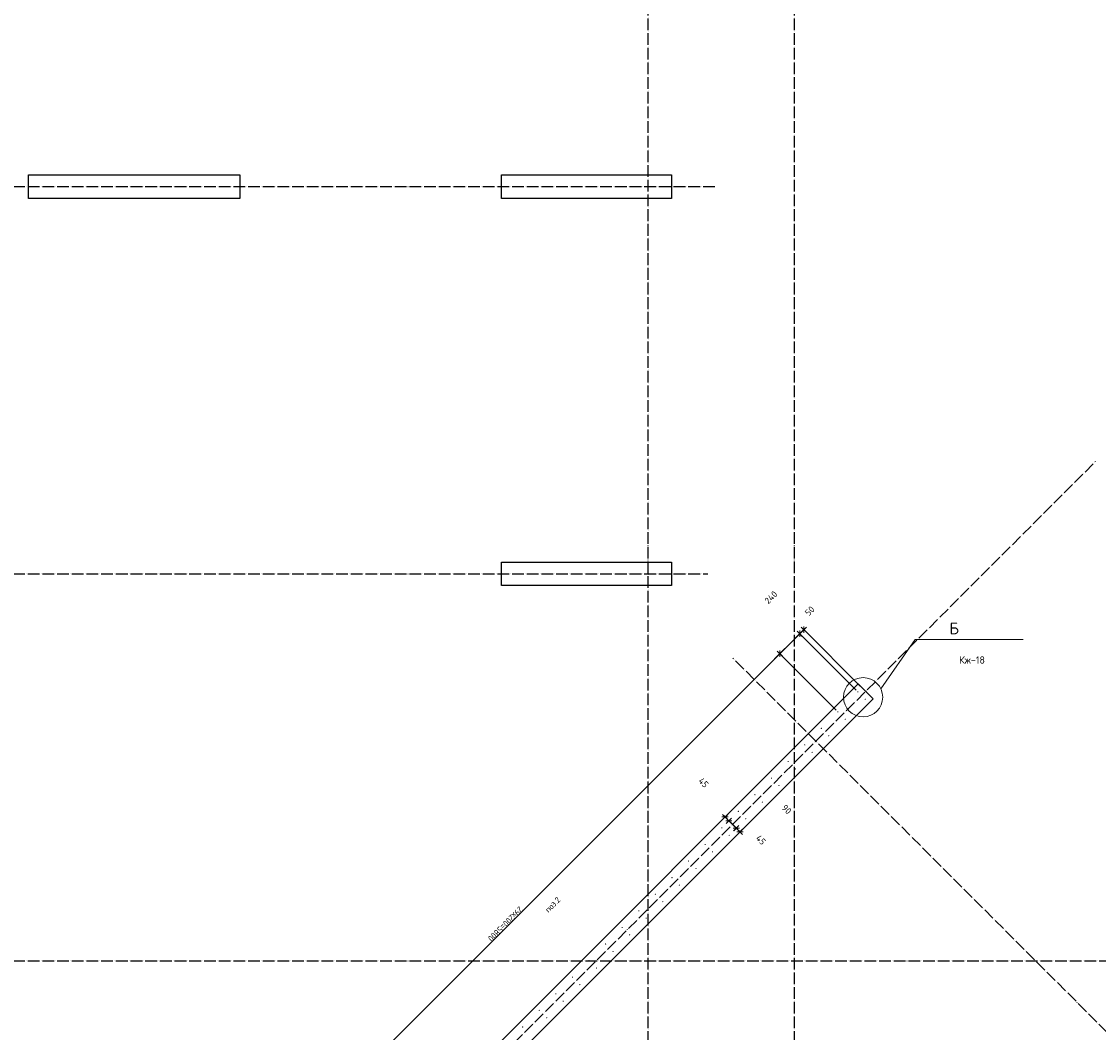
# Model space of a CAD drawing. Header units: millimetres. Extents: x -3026 to 47325, y -2839 to 55854.
# Tile 20 of 130: x 8560 to 17740, y 17890 to 26507. Entities that reach past the tile are written whole.
import ezdxf

# ---------------------------------------------------------------- set-up
doc = ezdxf.new("R2010")
doc.units = ezdxf.units.MM
doc.header["$PDMODE"] = 65
doc.linetypes.add('______11', pattern=[125, 100, -12.5, 0, -12.5])
doc.linetypes.add('______5', pattern=[275, 200, -25, 25, -25])
for name, color, linetype, lineweight in [('Standard', 7, 'Continuous', 25), ('Арм.стержн. вертикальными 1', 22, 'Continuous', 35), ('Обозначение разреза_ общее', 7, 'Continuous', 25), ('Размерная линия_ общее', 7, 'Continuous', 13)]:
    doc.layers.add(name, color=color, linetype=linetype, lineweight=lineweight)
doc.layers.add('Осевая линия_ общее', color=7, linetype='______5', lineweight=13, true_color=0xa0a0a0)
doc.styles.add('ISOCPEUR', font='ISOCPEUR')
doc.dimstyles.new('DIMSTYLE_3', dxfattribs={"dimtxt": 55, "dimasz": 62.5, "dimexe": 0, "dimexo": 0, "dimgap": 27.5, "dimtad": 2, "dimdec": 0, "dimrnd": 5, "dimzin": 12, "dimdsep": 46, "dimtxsty": 'ISOCPEUR', "dimblk1": 'ALL_ML_STRICH', "dimblk2": 'ALL_ML_STRICH', "dimsah": 1, "dimcen": 0, "dimclrd": 7, "dimclre": 256, "dimclrt": 7, "dimadec": 0, "dimazin": 0, "dimtfac": 1, "dimtdec": 0, "dimtix": 1, "dimtmove": 2, "dimatfit": 3, "dimfxl": 0, "dimtzin": 0, "dimlwd": 0, "dimlwe": -3, "dimarcsym": 0})
doc.dimstyles.new('DIMSTYLE_8', dxfattribs={"dimtxt": 55, "dimasz": 62.5, "dimexe": 0, "dimexo": 0, "dimgap": 27.5, "dimtad": 2, "dimdec": 0, "dimrnd": 5, "dimzin": 12, "dimdsep": 46, "dimtxsty": 'ISOCPEUR', "dimblk1": 'ALL_ML_STRICH', "dimblk2": 'ALL_ML_STRICH', "dimsah": 1, "dimcen": 0, "dimclrd": 7, "dimclre": 256, "dimclrt": 7, "dimadec": 0, "dimazin": 0, "dimtfac": 1, "dimtdec": 0, "dimtix": 1, "dimtmove": 2, "dimatfit": 3, "dimfxl": 0, "dimtvp": 1.2, "dimtzin": 0, "dimlwd": 0, "dimlwe": -3, "dimarcsym": 0})

# ---------------------------------------------------------------- blocks, each defined once
blk = doc.blocks.new('ALL_ML_STRICH')
at = {"color": 0, "linetype": 'ByBlock', "lineweight": -2}
for p, q in [((-1, 0), (0.5, 0)), ((-0.3, -0.3), (0.3, 0.3)), ((0, -0.5), (0, 0.5))]:
    blk.add_line(p, q, dxfattribs=at)
blk = doc.blocks.new('*D224')
at = {"layer": 'DEFPOINTS', "color": 7, "linetype": 'Continuous', "lineweight": 13, "transparency": 33554687}
for p in [(14590.1, 19759.5), (14551.2, 19656.3), (14557, 19726.4)]:
    blk.add_point(p, dxfattribs=at)
at = {"layer": 'Размерная линия_ общее', "color": 253, "linetype": 'Continuous', "lineweight": -2, "true_color": 0xa0a0a0, "transparency": 33554687}
for p, q in [((14576, 19745.3), (14557, 19726.4)), ((14565.3, 19670.4), (14589.2, 19694.2))]:
    blk.add_line(p, q, dxfattribs=at)
at = {"layer": 'Размерная линия_ общее', "color": 7, "linetype": 'Continuous', "lineweight": -2, "transparency": 33554687}
blk.add_line((14557, 19726.4), (14589.2, 19694.2), dxfattribs=at)
at = {"layer": 'Размерная линия_ общее', "color": 7, "linetype": 'Continuous', "lineweight": 13, "transparency": 33554687, "xscale": 62.5, "yscale": 62.5, "zscale": 62.5}
for p, rotation in [((14557, 19726.4), 135.0000000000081), ((14589.2, 19694.2), 315.0000000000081)]:
    blk.add_blockref('ALL_ML_STRICH', p, dxfattribs=dict(at, rotation=rotation))
at = {"layer": 'Размерная линия_ общее', "color": 7, "linetype": 'Continuous', "lineweight": 13, "transparency": 33554687, "insert": (14373, 20019.2), "char_height": 55, "width": 110, "attachment_point": 5, "rotation": 315, "style": 'ISOCPEUR'}
blk.add_mtext('\\A1;{45}', dxfattribs=at)
blk = doc.blocks.new('*D225')
at = {"layer": 'DEFPOINTS', "color": 7, "linetype": 'Continuous', "lineweight": 13, "transparency": 33554687}
for p in [(14551.2, 19656.3), (14589.2, 19694.2), (14614.5, 19593)]:
    blk.add_point(p, dxfattribs=at)
at = {"layer": 'Размерная линия_ общее', "color": 253, "linetype": 'Continuous', "lineweight": -2, "true_color": 0xa0a0a0, "transparency": 33554687}
for p, q in [((14565.3, 19670.4), (14589.2, 19694.2)), ((14628.7, 19607.1), (14652.5, 19630.9))]:
    blk.add_line(p, q, dxfattribs=at)
at = {"layer": 'Размерная линия_ общее', "color": 7, "linetype": 'Continuous', "lineweight": -2, "transparency": 33554687}
blk.add_line((14589.2, 19694.2), (14652.5, 19630.9), dxfattribs=at)
at = {"layer": 'Размерная линия_ общее', "color": 7, "linetype": 'Continuous', "lineweight": 13, "transparency": 33554687, "xscale": 62.5, "yscale": 62.5, "zscale": 62.5}
for p, rotation in [((14589.2, 19694.2), 135.0000000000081), ((14652.5, 19630.9), 315.0000000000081)]:
    blk.add_blockref('ALL_ML_STRICH', p, dxfattribs=dict(at, rotation=rotation))
at = {"layer": 'Размерная линия_ общее', "color": 7, "linetype": 'Continuous', "lineweight": 13, "transparency": 33554687, "insert": (15081.5, 19791.4), "char_height": 55, "width": 110, "attachment_point": 5, "rotation": 315, "style": 'ISOCPEUR'}
blk.add_mtext('\\A1;{90}', dxfattribs=at)
blk = doc.blocks.new('*D226')
at = {"layer": 'DEFPOINTS', "color": 7, "linetype": 'Continuous', "lineweight": 13, "transparency": 33554687}
for p in [(14614.5, 19593), (14652.5, 19630.9), (14717.4, 19632.2)]:
    blk.add_point(p, dxfattribs=at)
at = {"layer": 'Размерная линия_ общее', "color": 253, "linetype": 'Continuous', "lineweight": -2, "true_color": 0xa0a0a0, "transparency": 33554687}
for p, q in [((14628.7, 19607.1), (14652.5, 19630.9)), ((14703.2, 19618), (14684.3, 19599.1))]:
    blk.add_line(p, q, dxfattribs=at)
at = {"layer": 'Размерная линия_ общее', "color": 7, "linetype": 'Continuous', "lineweight": -2, "transparency": 33554687}
blk.add_line((14652.5, 19630.9), (14684.3, 19599.1), dxfattribs=at)
at = {"layer": 'Размерная линия_ общее', "color": 7, "linetype": 'Continuous', "lineweight": 13, "transparency": 33554687, "xscale": 62.5, "yscale": 62.5, "zscale": 62.5}
for p, rotation in [((14652.5, 19630.9), 135.0000000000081), ((14684.3, 19599.1), 315.0000000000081)]:
    blk.add_blockref('ALL_ML_STRICH', p, dxfattribs=dict(at, rotation=rotation))
at = {"layer": 'Размерная линия_ общее', "color": 7, "linetype": 'Continuous', "lineweight": 13, "transparency": 33554687, "insert": (14861.5, 19531), "char_height": 55, "width": 110, "attachment_point": 5, "rotation": 315, "style": 'ISOCPEUR'}
blk.add_mtext('\\A1;{45}', dxfattribs=at)
blk = doc.blocks.new('СЛОЖНЫЙ_ОБЪЕКТ_0')
at = {"layer": 'Осевая линия_ общее', "color": 253, "linetype": '______11', "lineweight": -3, "true_color": 0xa0a0a0, "transparency": 33554687}
for p, q in [((13900, -2590), (13900, 47490)), ((15150, -2590), (15150, 40000)), ((-2770, 25100), (14470, 25100)), ((552.2, 5594.3), (17713.7, 22755.7)), ((-2770, 21800), (14410, 21800)), ((21086.6, 14616.9), (14623.6, 21079.9)), ((-2770, 18500), (20260, 18500))]:
    blk.add_line(p, q, dxfattribs=at)
blk = doc.blocks.new('*D409')
at = {"layer": 'DEFPOINTS', "color": 7, "linetype": 'Continuous', "lineweight": 13, "transparency": 33554687}
for p in [(15228.4, 21323.6), (15688.2, 20793.2), (15723.5, 20828.5)]:
    blk.add_point(p, dxfattribs=at)
at = {"layer": 'Размерная линия_ общее', "color": 7, "linetype": 'Continuous', "lineweight": -2, "transparency": 33554687}
blk.add_line((15228.4, 21323.6), (15193.1, 21288.3), dxfattribs=at)
at = {"layer": 'Размерная линия_ общее', "color": 253, "linetype": 'Continuous', "lineweight": -2, "true_color": 0xa0a0a0, "transparency": 33554687}
for p, q in [((15709.4, 20842.7), (15228.4, 21323.6)), ((15674, 20807.3), (15193.1, 21288.3))]:
    blk.add_line(p, q, dxfattribs=at)
at = {"layer": 'Размерная линия_ общее', "color": 7, "linetype": 'Continuous', "lineweight": 13, "transparency": 33554687, "xscale": 62.49999999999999, "yscale": 62.5, "zscale": 62.5}
for p, rotation in [((15193.1, 21288.3), 225.0000000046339), ((15228.4, 21323.6), 45.00000000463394)]:
    blk.add_blockref('ALL_ML_STRICH', p, dxfattribs=dict(at, rotation=rotation))
at = {"layer": 'Размерная линия_ общее', "color": 7, "linetype": 'Continuous', "lineweight": 13, "transparency": 33554687, "insert": (15278.3, 21482.8), "char_height": 55, "width": 110, "attachment_point": 5, "rotation": 45, "style": 'ISOCPEUR'}
blk.add_mtext('\\A1;{50}', dxfattribs=at)
blk = doc.blocks.new('*D410')
at = {"layer": 'DEFPOINTS', "color": 7, "linetype": 'Continuous', "lineweight": 13, "transparency": 33554687}
for p in [(15193.1, 21288.3), (15688.2, 20793.2), (15518.5, 20623.5)]:
    blk.add_point(p, dxfattribs=at)
at = {"layer": 'Размерная линия_ общее', "color": 7, "linetype": 'Continuous', "lineweight": -2, "transparency": 33554687}
blk.add_line((15193.1, 21288.3), (15023.4, 21118.6), dxfattribs=at)
at = {"layer": 'Размерная линия_ общее', "color": 253, "linetype": 'Continuous', "lineweight": -2, "true_color": 0xa0a0a0, "transparency": 33554687}
for p, q in [((15674, 20807.3), (15193.1, 21288.3)), ((15504.3, 20637.6), (15023.4, 21118.6))]:
    blk.add_line(p, q, dxfattribs=at)
at = {"layer": 'Размерная линия_ общее', "color": 7, "linetype": 'Continuous', "lineweight": 13, "transparency": 33554687, "xscale": 62.49999999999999, "yscale": 62.5, "zscale": 62.5}
for p, rotation in [((15193.1, 21288.3), 45.00000000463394), ((15023.4, 21118.6), 225.0000000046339)]:
    blk.add_blockref('ALL_ML_STRICH', p, dxfattribs=dict(at, rotation=rotation))
at = {"layer": 'Размерная линия_ общее', "color": 7, "linetype": 'Continuous', "lineweight": 13, "transparency": 33554687, "insert": (14947.8, 21598.6), "char_height": 55, "width": 165, "attachment_point": 5, "rotation": 45, "style": 'ISOCPEUR'}
blk.add_mtext('\\A1;{240}', dxfattribs=at)
blk = doc.blocks.new('*D411')
at = {"layer": 'DEFPOINTS', "color": 7, "linetype": 'Continuous', "lineweight": 13, "transparency": 33554687}
for p in [(15023.4, 21118.6), (15518.5, 20623.5), (11417.2, 16522.2)]:
    blk.add_point(p, dxfattribs=at)
at = {"layer": 'Размерная линия_ общее', "color": 7, "linetype": 'Continuous', "lineweight": -2, "transparency": 33554687}
blk.add_line((15023.4, 21118.6), (10922.1, 17017.3), dxfattribs=at)
at = {"layer": 'Размерная линия_ общее', "color": 253, "linetype": 'Continuous', "lineweight": -2, "true_color": 0xa0a0a0, "transparency": 33554687}
for p, q in [((15504.3, 20637.6), (15023.4, 21118.6)), ((11403.1, 16536.4), (10922.1, 17017.3))]:
    blk.add_line(p, q, dxfattribs=at)
at = {"layer": 'Размерная линия_ общее', "color": 7, "linetype": 'Continuous', "lineweight": 13, "transparency": 33554687, "xscale": 62.49999999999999, "yscale": 62.5, "zscale": 62.5}
for p, rotation in [((15023.4, 21118.6), 45.00000000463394), ((10922.1, 17017.3), 225.0000000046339)]:
    blk.add_blockref('ALL_ML_STRICH', p, dxfattribs=dict(at, rotation=rotation))
at = {"layer": 'Размерная линия_ общее', "color": 7, "linetype": 'Continuous', "lineweight": 13, "transparency": 33554687, "insert": (12841.9, 18930.1), "char_height": 55, "width": 2.75, "attachment_point": 1, "rotation": 225, "line_spacing_factor": 0.60241, "style": 'ISOCPEUR'}
blk.add_mtext('\\W0.91;29х200=5800', dxfattribs=at)

msp = doc.modelspace()

# ---------------------------------------------------------------- hatches: boundary and pattern name
at = {"layer": 'Арм.стержн. вертикальными 1', "linetype": 'Continuous', "lineweight": 50, "transparency": 33554687}
for points in [[(15693.2, 20793.2), (15692.8, 20795.1), (15691.7, 20796.7), (15690.1, 20797.8), (15688.2, 20798.2), (15686.2, 20797.8), (15684.6, 20796.7), (15683.5, 20795.1), (15683.2, 20793.2), (15683.5, 20791.3), (15684.6, 20789.6), (15686.2, 20788.6), (15688.2, 20788.2), (15690.1, 20788.6), (15691.7, 20789.6), (15692.8, 20791.3)], [(15756.5, 20729.9), (15756.1, 20731.8), (15755, 20733.4), (15753.4, 20734.5), (15751.5, 20734.9), (15749.6, 20734.5), (15747.9, 20733.4), (15746.8, 20731.8), (15746.5, 20729.9), (15746.8, 20728), (15747.9, 20726.3), (15749.6, 20725.2), (15751.5, 20724.9), (15753.4, 20725.2), (15755, 20726.3), (15756.1, 20728)], [(15523.5, 20623.5), (15523.1, 20625.4), (15522, 20627), (15520.4, 20628.1), (15518.5, 20628.5), (15516.5, 20628.1), (15514.9, 20627), (15513.8, 20625.4), (15513.5, 20623.5), (15513.8, 20621.6), (15514.9, 20619.9), (15516.5, 20618.8), (15518.5, 20618.5), (15520.4, 20618.8), (15522, 20619.9), (15523.1, 20621.6)], [(15586.8, 20560.2), (15586.4, 20562.1), (15585.3, 20563.7), (15583.7, 20564.8), (15581.8, 20565.2), (15579.8, 20564.8), (15578.2, 20563.7), (15577.1, 20562.1), (15576.8, 20560.2), (15577.1, 20558.2), (15578.2, 20556.6), (15579.8, 20555.5), (15581.8, 20555.2), (15583.7, 20555.5), (15585.3, 20556.6), (15586.4, 20558.2)], [(15382, 20482), (15381.6, 20484), (15380.6, 20485.6), (15378.9, 20486.7), (15377, 20487), (15375.1, 20486.7), (15373.5, 20485.6), (15372.4, 20484), (15372, 20482), (15372.4, 20480.1), (15373.5, 20478.5), (15375.1, 20477.4), (15377, 20477), (15378.9, 20477.4), (15380.6, 20478.5), (15381.6, 20480.1)], [(15445.3, 20418.7), (15445, 20420.7), (15443.9, 20422.3), (15442.3, 20423.4), (15440.3, 20423.7), (15438.4, 20423.4), (15436.8, 20422.3), (15435.7, 20420.7), (15435.3, 20418.7), (15435.7, 20416.8), (15436.8, 20415.2), (15438.4, 20414.1), (15440.3, 20413.7), (15442.3, 20414.1), (15443.9, 20415.2), (15445, 20416.8)], [(15240.6, 20340.6), (15240.2, 20342.5), (15239.1, 20344.2), (15237.5, 20345.2), (15235.6, 20345.6), (15233.7, 20345.2), (15232.1, 20344.2), (15231, 20342.5), (15230.6, 20340.6), (15231, 20338.7), (15232.1, 20337.1), (15233.7, 20336), (15235.6, 20335.6), (15237.5, 20336), (15239.1, 20337.1), (15240.2, 20338.7)], [(15099.2, 20199.2), (15098.8, 20201.1), (15097.7, 20202.7), (15096.1, 20203.8), (15094.2, 20204.2), (15092.3, 20203.8), (15090.7, 20202.7), (15089.6, 20201.1), (15089.2, 20199.2), (15089.6, 20197.3), (15090.7, 20195.7), (15092.3, 20194.6), (15094.2, 20194.2), (15096.1, 20194.6), (15097.7, 20195.7), (15098.8, 20197.3)], [(15303.9, 20277.3), (15303.5, 20279.2), (15302.5, 20280.9), (15300.8, 20281.9), (15298.9, 20282.3), (15297, 20281.9), (15295.4, 20280.9), (15294.3, 20279.2), (15293.9, 20277.3), (15294.3, 20275.4), (15295.4, 20273.8), (15297, 20272.7), (15298.9, 20272.3), (15300.8, 20272.7), (15302.5, 20273.8), (15303.5, 20275.4)], [(15162.5, 20135.9), (15162.1, 20137.8), (15161, 20139.4), (15159.4, 20140.5), (15157.5, 20140.9), (15155.6, 20140.5), (15154, 20139.4), (15152.9, 20137.8), (15152.5, 20135.9), (15152.9, 20134), (15154, 20132.4), (15155.6, 20131.3), (15157.5, 20130.9), (15159.4, 20131.3), (15161, 20132.4), (15162.1, 20134)], [(14957.8, 20057.8), (14957.4, 20059.7), (14956.3, 20061.3), (14954.7, 20062.4), (14952.8, 20062.8), (14950.9, 20062.4), (14949.2, 20061.3), (14948.1, 20059.7), (14947.8, 20057.8), (14948.1, 20055.9), (14949.2, 20054.2), (14950.9, 20053.2), (14952.8, 20052.8), (14954.7, 20053.2), (14956.3, 20054.2), (14957.4, 20055.9)], [(14816.3, 19916.4), (14816, 19918.3), (14814.9, 19919.9), (14813.3, 19921), (14811.3, 19921.4), (14809.4, 19921), (14807.8, 19919.9), (14806.7, 19918.3), (14806.3, 19916.4), (14806.7, 19914.4), (14807.8, 19912.8), (14809.4, 19911.7), (14811.3, 19911.4), (14813.3, 19911.7), (14814.9, 19912.8), (14816, 19914.4)], [(15021.1, 19994.5), (15020.7, 19996.4), (15019.6, 19998), (15018, 19999.1), (15016.1, 19999.5), (15014.2, 19999.1), (15012.5, 19998), (15011.5, 19996.4), (15011.1, 19994.5), (15011.5, 19992.6), (15012.5, 19990.9), (15014.2, 19989.9), (15016.1, 19989.5), (15018, 19989.9), (15019.6, 19990.9), (15020.7, 19992.6)], [(14879.7, 19853.1), (14879.3, 19855), (14878.2, 19856.6), (14876.6, 19857.7), (14874.7, 19858.1), (14872.7, 19857.7), (14871.1, 19856.6), (14870, 19855), (14869.7, 19853.1), (14870, 19851.1), (14871.1, 19849.5), (14872.7, 19848.4), (14874.7, 19848.1), (14876.6, 19848.4), (14878.2, 19849.5), (14879.3, 19851.1)], [(14674.9, 19774.9), (14674.5, 19776.9), (14673.5, 19778.5), (14671.8, 19779.6), (14669.9, 19779.9), (14668, 19779.6), (14666.4, 19778.5), (14665.3, 19776.9), (14664.9, 19774.9), (14665.3, 19773), (14666.4, 19771.4), (14668, 19770.3), (14669.9, 19769.9), (14671.8, 19770.3), (14673.5, 19771.4), (14674.5, 19773)], [(14738.2, 19711.6), (14737.9, 19713.5), (14736.8, 19715.2), (14735.1, 19716.3), (14733.2, 19716.6), (14731.3, 19716.3), (14729.7, 19715.2), (14728.6, 19713.5), (14728.2, 19711.6), (14728.6, 19709.7), (14729.7, 19708.1), (14731.3, 19707), (14733.2, 19706.6), (14735.1, 19707), (14736.8, 19708.1), (14737.9, 19709.7)], [(14533.5, 19633.5), (14533.1, 19635.4), (14532, 19637.1), (14530.4, 19638.1), (14528.5, 19638.5), (14526.6, 19638.1), (14525, 19637.1), (14523.9, 19635.4), (14523.5, 19633.5), (14523.9, 19631.6), (14525, 19630), (14526.6, 19628.9), (14528.5, 19628.5), (14530.4, 19628.9), (14532, 19630), (14533.1, 19631.6)], [(14596.8, 19570.2), (14596.4, 19572.1), (14595.3, 19573.7), (14593.7, 19574.8), (14591.8, 19575.2), (14589.9, 19574.8), (14588.3, 19573.7), (14587.2, 19572.1), (14586.8, 19570.2), (14587.2, 19568.3), (14588.3, 19566.7), (14589.9, 19565.6), (14591.8, 19565.2), (14593.7, 19565.6), (14595.3, 19566.7), (14596.4, 19568.3)], [(14392.1, 19492.1), (14391.7, 19494), (14390.6, 19495.6), (14389, 19496.7), (14387.1, 19497.1), (14385.2, 19496.7), (14383.5, 19495.6), (14382.5, 19494), (14382.1, 19492.1), (14382.5, 19490.2), (14383.5, 19488.6), (14385.2, 19487.5), (14387.1, 19487.1), (14389, 19487.5), (14390.6, 19488.6), (14391.7, 19490.2)], [(14455.4, 19428.8), (14455, 19430.7), (14453.9, 19432.3), (14452.3, 19433.4), (14450.4, 19433.8), (14448.5, 19433.4), (14446.9, 19432.3), (14445.8, 19430.7), (14445.4, 19428.8), (14445.8, 19426.9), (14446.9, 19425.3), (14448.5, 19424.2), (14450.4, 19423.8), (14452.3, 19424.2), (14453.9, 19425.3), (14455, 19426.9)], [(14250.7, 19350.7), (14250.3, 19352.6), (14249.2, 19354.2), (14247.6, 19355.3), (14245.7, 19355.7), (14243.7, 19355.3), (14242.1, 19354.2), (14241, 19352.6), (14240.7, 19350.7), (14241, 19348.8), (14242.1, 19347.1), (14243.7, 19346.1), (14245.7, 19345.7), (14247.6, 19346.1), (14249.2, 19347.1), (14250.3, 19348.8)], [(14314, 19287.4), (14313.6, 19289.3), (14312.5, 19290.9), (14310.9, 19292), (14309, 19292.4), (14307.1, 19292), (14305.4, 19290.9), (14304.3, 19289.3), (14304, 19287.4), (14304.3, 19285.5), (14305.4, 19283.8), (14307.1, 19282.7), (14309, 19282.4), (14310.9, 19282.7), (14312.5, 19283.8), (14313.6, 19285.5)], [(14109.2, 19209.3), (14108.9, 19211.2), (14107.8, 19212.8), (14106.2, 19213.9), (14104.2, 19214.3), (14102.3, 19213.9), (14100.7, 19212.8), (14099.6, 19211.2), (14099.2, 19209.3), (14099.6, 19207.3), (14100.7, 19205.7), (14102.3, 19204.6), (14104.2, 19204.3), (14106.2, 19204.6), (14107.8, 19205.7), (14108.9, 19207.3)], [(14172.5, 19145.9), (14172.2, 19147.9), (14171.1, 19149.5), (14169.5, 19150.6), (14167.5, 19150.9), (14165.6, 19150.6), (14164, 19149.5), (14162.9, 19147.9), (14162.5, 19145.9), (14162.9, 19144), (14164, 19142.4), (14165.6, 19141.3), (14167.5, 19140.9), (14169.5, 19141.3), (14171.1, 19142.4), (14172.2, 19144)], [(13967.8, 19067.8), (13967.4, 19069.7), (13966.4, 19071.4), (13964.7, 19072.5), (13962.8, 19072.8), (13960.9, 19072.5), (13959.3, 19071.4), (13958.2, 19069.7), (13957.8, 19067.8), (13958.2, 19065.9), (13959.3, 19064.3), (13960.9, 19063.2), (13962.8, 19062.8), (13964.7, 19063.2), (13966.4, 19064.3), (13967.4, 19065.9)], [(14031.1, 19004.5), (14030.7, 19006.4), (14029.7, 19008.1), (14028, 19009.1), (14026.1, 19009.5), (14024.2, 19009.1), (14022.6, 19008.1), (14021.5, 19006.4), (14021.1, 19004.5), (14021.5, 19002.6), (14022.6, 19001), (14024.2, 18999.9), (14026.1, 18999.5), (14028, 18999.9), (14029.7, 19001), (14030.7, 19002.6)], [(13826.4, 18926.4), (13826, 18928.3), (13824.9, 18929.9), (13823.3, 18931), (13821.4, 18931.4), (13819.5, 18931), (13817.9, 18929.9), (13816.8, 18928.3), (13816.4, 18926.4), (13816.8, 18924.5), (13817.9, 18922.9), (13819.5, 18921.8), (13821.4, 18921.4), (13823.3, 18921.8), (13824.9, 18922.9), (13826, 18924.5)], [(13889.7, 18863.1), (13889.3, 18865), (13888.2, 18866.6), (13886.6, 18867.7), (13884.7, 18868.1), (13882.8, 18867.7), (13881.2, 18866.6), (13880.1, 18865), (13879.7, 18863.1), (13880.1, 18861.2), (13881.2, 18859.6), (13882.8, 18858.5), (13884.7, 18858.1), (13886.6, 18858.5), (13888.2, 18859.6), (13889.3, 18861.2)], [(13685, 18785), (13684.6, 18786.9), (13683.5, 18788.5), (13681.9, 18789.6), (13680, 18790), (13678.1, 18789.6), (13676.4, 18788.5), (13675.4, 18786.9), (13675, 18785), (13675.4, 18783.1), (13676.4, 18781.5), (13678.1, 18780.4), (13680, 18780), (13681.9, 18780.4), (13683.5, 18781.5), (13684.6, 18783.1)], [(13748.3, 18721.7), (13747.9, 18723.6), (13746.8, 18725.2), (13745.2, 18726.3), (13743.3, 18726.7), (13741.4, 18726.3), (13739.7, 18725.2), (13738.7, 18723.6), (13738.3, 18721.7), (13738.7, 18719.8), (13739.7, 18718.1), (13741.4, 18717.1), (13743.3, 18716.7), (13745.2, 18717.1), (13746.8, 18718.1), (13747.9, 18719.8)], [(13543.6, 18643.6), (13543.2, 18645.5), (13542.1, 18647.1), (13540.5, 18648.2), (13538.6, 18648.6), (13536.6, 18648.2), (13535, 18647.1), (13533.9, 18645.5), (13533.6, 18643.6), (13533.9, 18641.7), (13535, 18640), (13536.6, 18639), (13538.6, 18638.6), (13540.5, 18639), (13542.1, 18640), (13543.2, 18641.7)], [(13606.9, 18580.3), (13606.5, 18582.2), (13605.4, 18583.8), (13603.8, 18584.9), (13601.9, 18585.3), (13599.9, 18584.9), (13598.3, 18583.8), (13597.2, 18582.2), (13596.9, 18580.3), (13597.2, 18578.3), (13598.3, 18576.7), (13599.9, 18575.6), (13601.9, 18575.3), (13603.8, 18575.6), (13605.4, 18576.7), (13606.5, 18578.3)], [(13402.1, 18502.1), (13401.8, 18504.1), (13400.7, 18505.7), (13399, 18506.8), (13397.1, 18507.1), (13395.2, 18506.8), (13393.6, 18505.7), (13392.5, 18504.1), (13392.1, 18502.1), (13392.5, 18500.2), (13393.6, 18498.6), (13395.2, 18497.5), (13397.1, 18497.1), (13399, 18497.5), (13400.7, 18498.6), (13401.8, 18500.2)], [(13260.7, 18360.7), (13260.3, 18362.6), (13259.2, 18364.3), (13257.6, 18365.3), (13255.7, 18365.7), (13253.8, 18365.3), (13252.2, 18364.3), (13251.1, 18362.6), (13250.7, 18360.7), (13251.1, 18358.8), (13252.2, 18357.2), (13253.8, 18356.1), (13255.7, 18355.7), (13257.6, 18356.1), (13259.2, 18357.2), (13260.3, 18358.8)], [(13465.4, 18438.8), (13465.1, 18440.8), (13464, 18442.4), (13462.4, 18443.5), (13460.4, 18443.8), (13458.5, 18443.5), (13456.9, 18442.4), (13455.8, 18440.8), (13455.4, 18438.8), (13455.8, 18436.9), (13456.9, 18435.3), (13458.5, 18434.2), (13460.4, 18433.8), (13462.4, 18434.2), (13464, 18435.3), (13465.1, 18436.9)], [(13324, 18297.4), (13323.6, 18299.3), (13322.6, 18301), (13320.9, 18302), (13319, 18302.4), (13317.1, 18302), (13315.5, 18301), (13314.4, 18299.3), (13314, 18297.4), (13314.4, 18295.5), (13315.5, 18293.9), (13317.1, 18292.8), (13319, 18292.4), (13320.9, 18292.8), (13322.6, 18293.9), (13323.6, 18295.5)], [(13119.3, 18219.3), (13118.9, 18221.2), (13117.8, 18222.8), (13116.2, 18223.9), (13114.3, 18224.3), (13112.4, 18223.9), (13110.8, 18222.8), (13109.7, 18221.2), (13109.3, 18219.3), (13109.7, 18217.4), (13110.8, 18215.8), (13112.4, 18214.7), (13114.3, 18214.3), (13116.2, 18214.7), (13117.8, 18215.8), (13118.9, 18217.4)], [(13182.6, 18156), (13182.2, 18157.9), (13181.1, 18159.5), (13179.5, 18160.6), (13177.6, 18161), (13175.7, 18160.6), (13174.1, 18159.5), (13173, 18157.9), (13172.6, 18156), (13173, 18154.1), (13174.1, 18152.5), (13175.7, 18151.4), (13177.6, 18151), (13179.5, 18151.4), (13181.1, 18152.5), (13182.2, 18154.1)], [(12977.9, 18077.9), (12977.5, 18079.8), (12976.4, 18081.4), (12974.8, 18082.5), (12972.9, 18082.9), (12971, 18082.5), (12969.3, 18081.4), (12968.2, 18079.8), (12967.9, 18077.9), (12968.2, 18076), (12969.3, 18074.3), (12971, 18073.3), (12972.9, 18072.9), (12974.8, 18073.3), (12976.4, 18074.3), (12977.5, 18076)], [(13041.2, 18014.6), (13040.8, 18016.5), (13039.7, 18018.1), (13038.1, 18019.2), (13036.2, 18019.6), (13034.3, 18019.2), (13032.6, 18018.1), (13031.6, 18016.5), (13031.2, 18014.6), (13031.6, 18012.7), (13032.6, 18011), (13034.3, 18010), (13036.2, 18009.6), (13038.1, 18010), (13039.7, 18011), (13040.8, 18012.7)], [(12836.4, 17936.5), (12836.1, 17938.4), (12835, 17940), (12833.4, 17941.1), (12831.4, 17941.5), (12829.5, 17941.1), (12827.9, 17940), (12826.8, 17938.4), (12826.4, 17936.5), (12826.8, 17934.5), (12827.9, 17932.9), (12829.5, 17931.8), (12831.4, 17931.5), (12833.4, 17931.8), (12835, 17932.9), (12836.1, 17934.5)]]:
    msp.add_hatch(color=4, dxfattribs=at).paths.add_polyline_path(points)

# ---------------------------------------------------------------- linework, layer by layer
at = {"layer": 'Standard', "color": 7, "linetype": 'Continuous', "lineweight": 25, "transparency": 33554687}
for p, q in [((8620, 25000), (8620, 25200)), ((8620, 25200), (10420, 25200)), ((10420, 25200), (10420, 25000)), ((12650, 25000), (12650, 25200)), ((12650, 25200), (14100, 25200)), ((14100, 25200), (14100, 25000)), ((10420, 25000), (8620, 25000)), ((14100, 25000), (12650, 25000)), ((12650, 21700), (12650, 21900)), ((12650, 21900), (14100, 21900)), ((14100, 21900), (14100, 21700)), ((14100, 21700), (12650, 21700)), ((9511.2, 14680.6), (15691.3, 20860.7)), ((15691.3, 20860.7), (15818.6, 20733.4)), ((15818.6, 20733.4), (9638.5, 14553.3))]:
    msp.add_line(p, q, dxfattribs=at)
at = {"layer": 'Обозначение разреза_ общее', "color": 7, "linetype": 'Continuous', "lineweight": 13, "transparency": 33554687}
msp.add_lwpolyline([(15885, 20817.6), (16177, 21239.7), (17097, 21239.7)], dxfattribs=at)
msp.add_circle((15733.7, 20747.7), 166.7, dxfattribs=at)

# ---------------------------------------------------------------- block references
at = {"layer": 'Осевая линия_ общее', "color": 253, "linetype": '______11', "lineweight": -3, "true_color": 0xa0a0a0, "transparency": 33554687}
msp.add_blockref('СЛОЖНЫЙ_ОБЪЕКТ_0', (0, 0), dxfattribs=at)

# ---------------------------------------------------------------- texts
at = {"layer": 'Standard', "color": 7, "linetype": 'Continuous', "lineweight": 18, "transparency": 33554687, "insert": (13033.4, 18924.8), "char_height": 50, "width": 175.962, "attachment_point": 4, "rotation": 45, "style": 'ISOCPEUR'}
msp.add_mtext('\\A1;{\\fISOCPEUR|i0|b0;\\H50.000000;\\W1.000000;\\C7;поз.2}\\P', dxfattribs=at)
at = {"layer": 'Обозначение разреза_ общее', "color": 7, "linetype": 'Continuous', "lineweight": 13, "transparency": 33554687, "style": 'ISOCPEUR'}
for s, insert, char_height, width, attachment_point in [('\\A1;{\\fISOCPEUR|i0|b0;\\H100.000000;\\W1.000000;\\C7;Б}\\P', (16469.1, 21283.8), 100, 120, 7), ('\\A1;{\\fISOCPEUR|i0|b0;\\H62.500000;\\W1.000000;\\C7;Кж-18}\\P', (16662, 21064.7), 62.5, 253.125, 5)]:
    msp.add_mtext(s, dxfattribs=dict(at, insert=insert, char_height=char_height, width=width, attachment_point=attachment_point))

# ---------------------------------------------------------------- dimensions: what is measured, and where the dimension line sits
at = {"layer": 'Размерная линия_ общее', "color": 7, "linetype": 'Continuous', "lineweight": 13, "transparency": 33554687}
for base, p1, p2, angle, dimstyle, picture, middle in [((15023.4, 21118.6), (15674, 20807.3), (15504.3, 20637.6), 225, 'DIMSTYLE_3', '*D410', (14947.8, 21598.6)), ((15193.1, 21288.3), (15709.4, 20842.7), (15674, 20807.3), 225, 'DIMSTYLE_8', '*D409', (15278.3, 21482.8)), ((14589.2, 19694.2), (14576, 19745.3), (14565.3, 19670.4), 315, 'DIMSTYLE_8', '*D224', (14373, 20019.2)), ((14652.5, 19630.9), (14565.3, 19670.4), (14628.7, 19607.1), 315, 'DIMSTYLE_8', '*D225', (15081.5, 19791.4)), ((14684.3, 19599.1), (14628.7, 19607.1), (14703.2, 19618), 315, 'DIMSTYLE_8', '*D226', (14861.5, 19531))]:
    dim = msp.add_linear_dim(base=base, p1=p1, p2=p2, angle=angle, dimstyle=dimstyle, override={"dimpost": '<>', "dimclrd": 7, "dimclre": 253, "dimclrt": 7, "dimlwd": 0, "dimlwe": 65533}, dxfattribs=at)
    dim.commit()
    dim.dimension.update_dxf_attribs({"geometry": picture, "text_midpoint": middle, "dimtype": 160})
dim = msp.add_linear_dim(base=(10922.1, 17017.3), p1=(15504.3, 20637.6), p2=(11403.1, 16536.4), angle=225, text='\\W0.91;29х200=5800', dimstyle='DIMSTYLE_3', override={"dimpost": '<>', "dimclrd": 7, "dimclre": 253, "dimclrt": 7, "dimlwd": 0, "dimlwe": 65533}, dxfattribs=at)
dim.commit()
dim.dimension.update_dxf_attribs({"geometry": '*D411', "text_midpoint": (12953.3, 19087.4), "dimtype": 160})

doc.saveas('drawing.dxf')
